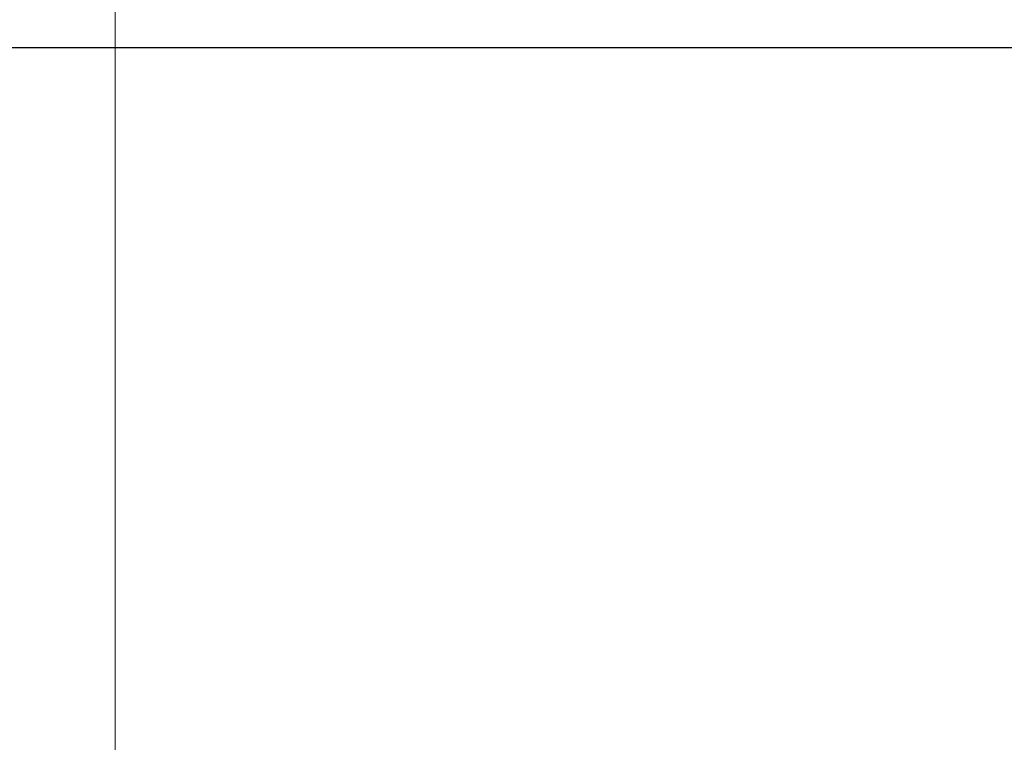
# Model space of a CAD drawing. Extents: x 1 to 669, y 0 to 417.
# Tile 248 of 256: x 333.97 to 337.89, y 265.77 to 268.65. Entities that reach past the tile are written whole.
import ezdxf

# ---------------------------------------------------------------- set-up
doc = ezdxf.new("R2010")
doc.units = 0
doc.header["$LTSCALE"] = 12
doc.header["$MEASUREMENT"] = 0
doc.linetypes.add('C', pattern=[2, 1.25, -0.25, 0.25, -0.25])
doc.layers.add('C', color=4, linetype='C', lineweight=13)
doc.layers.add('D', color=2, linetype='CONTINUOUS')
doc.layers.add('X', color=1, linetype='CONTINUOUS')
doc.styles.get("Standard").update_dxf_attribs({"font": 'SIMPLEX.SHX', "width": 0.875})
doc.dimstyles.new('STANDARD$0', dxfattribs={"dimscale": 32, "dimtxt": 0.09375, "dimasz": 0.0625, "dimexe": 0.03125, "dimexo": 0.03125, "dimgap": 0.03125, "dimtad": 1, "dimtih": 1, "dimtoh": 1, "dimdec": 4, "dimzin": 12, "dimdsep": 46, "dimlunit": 5, "dimtxsty": 'Standard', "dimcen": -0.03125, "dimclrd": 256, "dimclre": 256, "dimclrt": 256, "dimadec": 0, "dimazin": 0, "dimtfac": 0.875, "dimtdec": 4, "dimtofl": 0, "dimtmove": 0, "dimatfit": 3, "dimfxl": 1, "dimtolj": 1, "dimtzin": 12, "dimlwd": 13, "dimlwe": 13, "dimarcsym": 0})

# ---------------------------------------------------------------- blocks, each defined once
blk = doc.blocks.new('*D62')
at = {"layer": 'D', "lineweight": 13, "transparency": 16777216}
for p, q in [((327.3209, 286.096), (429.405, 286.096)), ((428.405, 284.096), (428.405, 230.3389)), ((428.405, 166.5883), (428.405, 222.2139)), ((374.3314, 164.5883), (429.405, 164.5883))]:
    blk.add_line(p, q, dxfattribs=at)
at = {"layer": 'D', "transparency": 16777216}
for points in [[(428.0717, 284.096), (428.7384, 284.096), (428.405, 286.096)], [(428.0717, 166.5883), (428.7384, 166.5883), (428.405, 164.5883)]]:
    blk.add_solid(points, dxfattribs=at)
at = {"layer": 'D', "transparency": 16777216, "insert": (428.405, 226.2764), "char_height": 3, "attachment_point": 5}
blk.add_mtext('\\A1;121{\\H0.875x;\\S1/2;}{}{\\C2;%%p1}', dxfattribs=at)
blk = doc.blocks.new('*D68')
at = {"layer": 'D', "lineweight": 13, "transparency": 16777216}
for p, q in [((334.3459, 280.3418), (334.3459, 280.6583)), ((372.3738, 266.932), (372.3738, 280.6583)), ((370.3738, 279.6583), (336.3459, 279.6583))]:
    blk.add_line(p, q, dxfattribs=at)
at = {"layer": 'D', "transparency": 16777216}
for points in [[(336.3459, 279.9916), (336.3459, 279.3249), (334.3459, 279.6583)], [(370.3738, 279.9916), (370.3738, 279.3249), (372.3738, 279.6583)]]:
    blk.add_solid(points, dxfattribs=at)
at = {"layer": 'D', "transparency": 16777216, "insert": (353.3599, 282.1583), "char_height": 3, "attachment_point": 5}
blk.add_mtext('\\A1;38{}{\\C2;%%p1}', dxfattribs=at)

msp = doc.modelspace()

# ---------------------------------------------------------------- linework, layer by layer
at = {"layer": 'C'}
msp.add_line((334.34591, 279.34178), (334.34591, 163.42201), dxfattribs=at)
at = {"layer": 'X'}
msp.add_line((327.34911, 268.53826), (341.34271, 268.53826), dxfattribs=at)

# ---------------------------------------------------------------- dimensions: what is measured, and where the dimension line sits
at = {"layer": 'D'}
for base, p1, p2, angle, picture, middle in [((428.40503, 164.58826), (326.32086, 286.09602), (373.3314, 164.58826), 90, '*D62', (428.40503, 226.27639)), ((334.34591, 279.65827), (372.37381, 265.93201), (334.34591, 279.34178), 180, '*D68', (353.35986, 279.65827))]:
    dim = msp.add_linear_dim(base=base, p1=p1, p2=p2, angle=angle, text='<>{}{\\C2;%%p1}', dimstyle='STANDARD$0', override={"dimdec": 1, "dimtp": 1, "dimtm": 1, "dimarcsym": 1}, dxfattribs=at)
    dim.commit()
    dim.dimension.update_dxf_attribs({"geometry": picture, "text_midpoint": middle, "dimtype": 160})

doc.saveas('drawing.dxf')
